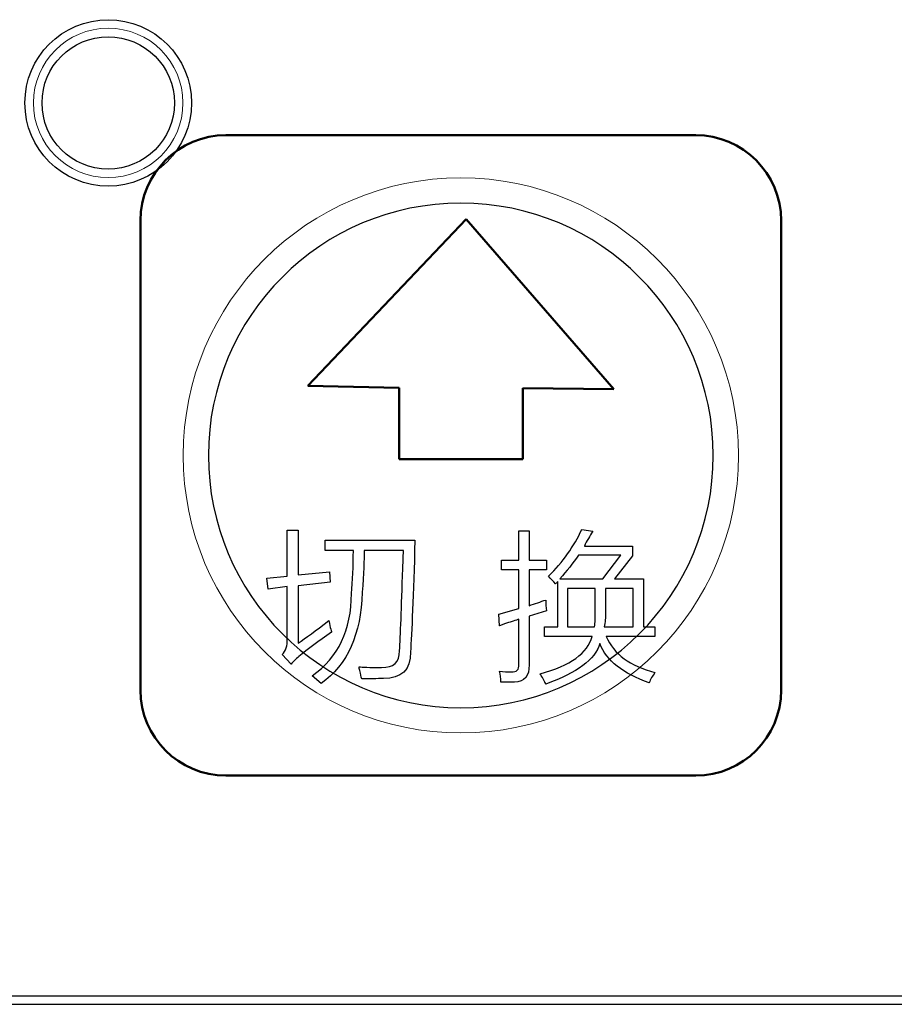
# Model space of a CAD drawing. Header units: millimetres. Extents: x 6964 to 8548, y -230 to 508.
# Tile 121 of 137: x 7345 to 7366, y 270 to 293. Entities that reach past the tile are written whole.
import ezdxf

# ---------------------------------------------------------------- set-up
doc = ezdxf.new("R2010")
doc.units = ezdxf.units.MM
doc.header["$LTSCALE"] = 3
doc.layers.add('layer 1', color=7, linetype='Continuous')

msp = doc.modelspace()

# ---------------------------------------------------------------- linework, layer by layer
at = {"linetype": 'Continuous', "lineweight": 30}
msp.add_line((7272.842, 269.594), (7420.175, 269.594), dxfattribs=at)
at = {"layer": 'layer 1'}
for points, knots in [([(7349.303, 290.705), (7349.303, 291.782), (7348.43, 292.655), (7347.353, 292.655), (7347.353, 292.655), (7346.276, 292.655), (7345.403, 291.782), (7345.403, 290.705), (7345.403, 290.705), (7345.403, 289.628), (7346.276, 288.755), (7347.353, 288.755), (7347.353, 288.755), (7348.43, 288.755), (7349.303, 289.628), (7349.303, 290.705)], [0, 0, 0, 0, 0.2, 0.2, 0.2, 0.2, 0.4, 0.4, 0.4, 0.4, 0.6, 0.6, 0.6, 0.6, 1, 1, 1, 1]), ([(7348.903, 290.705), (7348.903, 291.561), (7348.209, 292.255), (7347.353, 292.255), (7347.353, 292.255), (7346.497, 292.255), (7345.803, 291.561), (7345.803, 290.705), (7345.803, 290.705), (7345.803, 289.849), (7346.497, 289.155), (7347.353, 289.155), (7347.353, 289.155), (7348.209, 289.155), (7348.903, 289.849), (7348.903, 290.705)], [0, 0, 0, 0, 0.2, 0.2, 0.2, 0.2, 0.4, 0.4, 0.4, 0.4, 0.6, 0.6, 0.6, 0.6, 1, 1, 1, 1]), ([(7357.883, 279.5), (7357.874, 279.49), (7357.858, 279.475), (7357.839, 279.455), (7357.839, 279.455), (7357.828, 279.444), (7357.823, 279.44), (7357.823, 279.44)], [0.8846154, 0.8846154, 0.8846154, 0.8846154, 0.9230769, 0.9230769, 0.9230769, 0.9230769, 1, 1, 1, 1])]:
    msp.add_open_spline(points, degree=3, knots=knots, dxfattribs=at)
at = {"layer": 'layer 1', "lineweight": 9}
for points, knots in [([(7349.103, 290.705), (7349.103, 291.671), (7348.32, 292.455), (7347.353, 292.455), (7347.353, 292.455), (7346.387, 292.455), (7345.603, 291.671), (7345.603, 290.705), (7345.603, 290.705), (7345.603, 289.738), (7346.387, 288.955), (7347.353, 288.955), (7347.353, 288.955), (7348.32, 288.955), (7349.103, 289.738), (7349.103, 290.705)], [0, 0, 0, 0, 0.2, 0.2, 0.2, 0.2, 0.4, 0.4, 0.4, 0.4, 0.6, 0.6, 0.6, 0.6, 1, 1, 1, 1]), ([(7362.108, 282.45), (7362.108, 286.04), (7359.198, 288.95), (7355.608, 288.95), (7355.608, 288.95), (7352.019, 288.95), (7349.108, 286.04), (7349.108, 282.45), (7349.108, 282.45), (7349.108, 278.86), (7352.019, 275.95), (7355.608, 275.95)], [0, 0, 0, 0, 0.2, 0.2, 0.2, 0.2, 0.4, 0.4, 0.4, 0.4, 0.6, 0.6, 0.6, 0.6]), ([(7357.883, 279.5), (7357.874, 279.49), (7357.858, 279.475), (7357.839, 279.455), (7357.839, 279.455), (7357.828, 279.444), (7357.823, 279.44), (7357.823, 279.44)], [0.8846154, 0.8846154, 0.8846154, 0.8846154, 0.9230769, 0.9230769, 0.9230769, 0.9230769, 1, 1, 1, 1])]:
    msp.add_open_spline(points, degree=3, knots=knots, dxfattribs=at)
at = {"layer": 'layer 1', "lineweight": 50}
for points in [[(7348.108, 287.95), (7348.108, 289.05), (7349.008, 289.95), (7350.108, 289.95)], [(7350.108, 289.95), (7350.108, 289.95), (7361.108, 289.95), (7361.108, 289.95)], [(7361.108, 289.95), (7362.209, 289.95), (7363.108, 289.05), (7363.108, 287.95)], [(7348.108, 276.95), (7348.108, 276.95), (7348.108, 287.95), (7348.108, 287.95)], [(7352.028, 284.078), (7352.028, 284.078), (7355.735, 287.984), (7355.735, 287.984)], [(7355.735, 287.984), (7355.735, 287.984), (7359.189, 284.005), (7359.189, 284.005)], [(7363.108, 287.95), (7363.108, 287.95), (7363.108, 276.95), (7363.108, 276.95)], [(7354.161, 284.035), (7354.161, 284.035), (7352.028, 284.078), (7352.028, 284.078)], [(7354.161, 282.365), (7354.161, 282.365), (7354.161, 284.035), (7354.161, 284.035)], [(7359.189, 284.005), (7359.189, 284.005), (7357.056, 284.027), (7357.056, 284.027)], [(7357.056, 284.027), (7357.056, 284.027), (7357.056, 282.365), (7357.056, 282.365)], [(7357.056, 282.365), (7357.056, 282.365), (7354.161, 282.365), (7354.161, 282.365)], [(7350.108, 274.95), (7349.008, 274.95), (7348.108, 275.85), (7348.108, 276.95)], [(7363.108, 276.95), (7363.108, 275.85), (7362.209, 274.95), (7361.108, 274.95)], [(7361.108, 274.95), (7361.108, 274.95), (7350.108, 274.95), (7350.108, 274.95)]]:
    msp.add_open_spline(points, degree=3, dxfattribs=at)
at = {"layer": 'layer 1', "lineweight": 25}
for points, knots in [([(7361.518, 282.45), (7361.518, 285.713), (7358.872, 288.359), (7355.609, 288.359), (7355.609, 288.359), (7352.345, 288.359), (7349.699, 285.713), (7349.699, 282.45)], [0, 0, 0, 0, 0.2, 0.2, 0.2, 0.2, 0.4, 0.4, 0.4, 0.4]), ([(7349.699, 282.45), (7349.699, 279.186), (7352.345, 276.541), (7355.608, 276.541), (7355.608, 276.541), (7358.872, 276.541), (7361.518, 279.186), (7361.518, 282.45)], [0.4, 0.4, 0.4, 0.4, 0.6, 0.6, 0.6, 0.6, 1, 1, 1, 1])]:
    msp.add_open_spline(points, degree=3, knots=knots, dxfattribs=at)
at = {"layer": 'layer 1', "lineweight": 9}
for points in [[(7355.608, 275.95), (7359.198, 275.95), (7362.108, 278.86), (7362.108, 282.45)], [(7351.545, 279.619), (7351.545, 279.619), (7351.545, 280.702), (7351.545, 280.702)], [(7351.545, 280.702), (7351.545, 280.702), (7351.8, 280.702), (7351.8, 280.702)], [(7351.8, 280.702), (7351.8, 280.702), (7351.8, 279.649), (7351.8, 279.649)], [(7356.967, 279.995), (7356.967, 279.995), (7356.967, 280.687), (7356.967, 280.687)], [(7356.967, 280.687), (7356.967, 280.687), (7357.205, 280.687), (7357.205, 280.687)], [(7357.205, 280.687), (7357.205, 280.687), (7357.205, 279.995), (7357.205, 279.995)], [(7357.658, 279.62), (7357.999, 279.951), (7358.259, 280.317), (7358.44, 280.717)], [(7358.44, 280.717), (7358.44, 280.717), (7358.695, 280.672), (7358.695, 280.672)], [(7358.695, 280.672), (7358.625, 280.562), (7358.56, 280.447), (7358.5, 280.326)], [(7352.43, 280.221), (7352.43, 280.221), (7352.43, 280.461), (7352.43, 280.461)], [(7352.43, 280.461), (7352.43, 280.461), (7354.535, 280.461), (7354.535, 280.461)], [(7354.535, 280.461), (7354.494, 279.158), (7354.46, 278.286), (7354.43, 277.845)], [(7353.092, 280.221), (7353.092, 280.221), (7352.43, 280.221), (7352.43, 280.221)], [(7353.046, 279.213), (7353.076, 279.514), (7353.092, 279.849), (7353.092, 280.221)], [(7353.347, 280.221), (7353.347, 280.01), (7353.332, 279.684), (7353.302, 279.243)], [(7354.264, 280.221), (7354.264, 280.221), (7353.347, 280.221), (7353.347, 280.221)], [(7354.249, 279.799), (7354.259, 280.01), (7354.264, 280.15), (7354.264, 280.221)], [(7358.5, 280.326), (7358.5, 280.326), (7359.627, 280.326), (7359.627, 280.326)], [(7359.627, 280.326), (7359.627, 280.326), (7359.627, 280.101), (7359.627, 280.101)], [(7356.561, 279.77), (7356.561, 279.77), (7356.561, 279.995), (7356.561, 279.995)], [(7356.561, 279.995), (7356.561, 279.995), (7356.967, 279.995), (7356.967, 279.995)], [(7357.205, 279.995), (7357.205, 279.995), (7357.613, 279.995), (7357.613, 279.995)], [(7357.613, 279.995), (7357.613, 279.995), (7357.613, 279.77), (7357.613, 279.77)], [(7358.363, 280.116), (7358.233, 279.926), (7358.087, 279.741), (7357.927, 279.561)], [(7359.355, 280.116), (7359.355, 280.116), (7358.363, 280.116), (7358.363, 280.116)], [(7358.935, 279.561), (7358.935, 279.561), (7359.355, 280.116), (7359.355, 280.116)], [(7359.627, 280.101), (7359.627, 280.101), (7359.207, 279.561), (7359.207, 279.561)], [(7354.174, 277.875), (7354.194, 278.216), (7354.219, 278.858), (7354.249, 279.799)], [(7356.967, 279.77), (7356.967, 279.77), (7356.561, 279.77), (7356.561, 279.77)], [(7356.967, 278.868), (7356.967, 278.868), (7356.967, 279.77), (7356.967, 279.77)], [(7357.613, 279.77), (7357.613, 279.77), (7357.205, 279.77), (7357.205, 279.77)], [(7357.205, 279.77), (7357.205, 279.77), (7357.205, 278.928), (7357.205, 278.928)], [(7351.064, 279.574), (7351.064, 279.574), (7351.545, 279.619), (7351.545, 279.619)], [(7351.094, 279.319), (7351.094, 279.319), (7351.064, 279.574), (7351.064, 279.574)], [(7351.8, 279.649), (7351.8, 279.649), (7352.537, 279.724), (7352.537, 279.724)], [(7352.537, 279.724), (7352.537, 279.724), (7352.552, 279.484), (7352.552, 279.484)], [(7357.823, 279.44), (7357.773, 279.5), (7357.718, 279.56), (7357.658, 279.62)], [(7357.927, 279.561), (7357.927, 279.561), (7358.935, 279.561), (7358.935, 279.561)], [(7359.207, 279.561), (7359.207, 279.561), (7359.883, 279.561), (7359.883, 279.561)], [(7359.883, 279.561), (7359.883, 279.561), (7359.883, 278.433), (7359.883, 278.433)], [(7351.545, 279.378), (7351.545, 279.378), (7351.094, 279.319), (7351.094, 279.319)], [(7351.545, 278.146), (7351.545, 278.146), (7351.545, 279.378), (7351.545, 279.378)], [(7352.552, 279.484), (7352.552, 279.484), (7351.8, 279.394), (7351.8, 279.394)], [(7351.8, 279.394), (7351.8, 279.394), (7351.8, 278.056), (7351.8, 278.056)], [(7357.883, 278.433), (7357.883, 278.433), (7357.883, 279.5), (7357.883, 279.5)], [(7358.109, 279.335), (7358.109, 279.335), (7358.109, 278.433), (7358.109, 278.433)], [(7358.756, 279.335), (7358.756, 279.335), (7358.109, 279.335), (7358.109, 279.335)], [(7358.756, 278.764), (7358.756, 278.764), (7358.756, 279.335), (7358.756, 279.335)], [(7359.643, 279.335), (7359.643, 279.335), (7358.996, 279.335), (7358.996, 279.335)], [(7358.996, 279.335), (7358.996, 279.335), (7358.996, 278.764), (7358.996, 278.764)], [(7359.643, 278.433), (7359.643, 278.433), (7359.643, 279.335), (7359.643, 279.335)], [(7352.13, 277.289), (7352.741, 277.72), (7353.046, 278.361), (7353.046, 279.213)], [(7353.302, 279.243), (7353.272, 278.261), (7352.951, 277.549), (7352.34, 277.108)], [(7357.205, 278.928), (7357.345, 278.978), (7357.475, 279.023), (7357.595, 279.063)], [(7357.595, 279.063), (7357.595, 278.973), (7357.601, 278.888), (7357.61, 278.808)], [(7356.501, 278.733), (7356.501, 278.733), (7356.967, 278.868), (7356.967, 278.868)], [(7351.8, 278.056), (7351.971, 278.166), (7352.211, 278.341), (7352.521, 278.582)], [(7352.521, 278.582), (7352.532, 278.542), (7352.541, 278.487), (7352.552, 278.416)], [(7356.516, 278.462), (7356.516, 278.462), (7356.501, 278.733), (7356.501, 278.733)], [(7356.967, 278.613), (7356.937, 278.602), (7356.892, 278.587), (7356.832, 278.567)], [(7356.967, 277.56), (7356.967, 277.56), (7356.967, 278.613), (7356.967, 278.613)], [(7357.61, 278.808), (7357.61, 278.808), (7357.205, 278.688), (7357.205, 278.688)], [(7357.205, 278.688), (7357.205, 278.688), (7357.205, 277.545), (7357.205, 277.545)], [(7358.74, 278.433), (7358.751, 278.533), (7358.756, 278.643), (7358.756, 278.764)], [(7358.996, 278.764), (7358.996, 278.654), (7358.986, 278.543), (7358.966, 278.433)], [(7352.552, 278.416), (7352.572, 278.366), (7352.582, 278.332), (7352.582, 278.311)], [(7356.832, 278.567), (7356.792, 278.557), (7356.687, 278.522), (7356.516, 278.462)], [(7357.568, 278.207), (7357.568, 278.207), (7357.568, 278.433), (7357.568, 278.433)], [(7357.568, 278.433), (7357.568, 278.433), (7357.883, 278.433), (7357.883, 278.433)], [(7358.109, 278.433), (7358.109, 278.433), (7358.74, 278.433), (7358.74, 278.433)], [(7358.966, 278.433), (7358.966, 278.433), (7359.643, 278.433), (7359.643, 278.433)], [(7359.883, 278.433), (7359.883, 278.433), (7360.153, 278.433), (7360.153, 278.433)], [(7360.153, 278.433), (7360.153, 278.433), (7360.153, 278.207), (7360.153, 278.207)], [(7351.424, 277.785), (7351.514, 277.876), (7351.554, 277.996), (7351.545, 278.146)], [(7352.582, 278.311), (7352.281, 278.101), (7352.026, 277.91), (7351.815, 277.74)], [(7357.463, 277.336), (7358.174, 277.526), (7358.58, 277.817), (7358.68, 278.207)], [(7358.68, 278.207), (7358.68, 278.207), (7357.568, 278.207), (7357.568, 278.207)], [(7360.153, 278.207), (7360.153, 278.207), (7359.011, 278.207), (7359.011, 278.207)], [(7359.011, 278.207), (7359.191, 277.797), (7359.572, 277.516), (7360.153, 277.366)], [(7358.861, 278.042), (7358.751, 277.671), (7358.33, 277.355), (7357.598, 277.095)], [(7360.018, 277.125), (7359.407, 277.336), (7359.021, 277.641), (7358.861, 278.042)], [(7351.634, 277.559), (7351.634, 277.559), (7351.424, 277.785), (7351.424, 277.785)], [(7351.815, 277.74), (7351.745, 277.68), (7351.685, 277.62), (7351.634, 277.559)], [(7353.753, 277.484), (7354.033, 277.474), (7354.174, 277.604), (7354.174, 277.875)], [(7354.43, 277.845), (7354.43, 277.424), (7354.219, 277.219), (7353.798, 277.228)], [(7353.242, 277.409), (7353.232, 277.449), (7353.227, 277.479), (7353.227, 277.499)], [(7353.227, 277.499), (7353.297, 277.489), (7353.472, 277.484), (7353.753, 277.484)], [(7356.787, 277.38), (7356.917, 277.37), (7356.977, 277.43), (7356.967, 277.56)], [(7357.205, 277.545), (7357.214, 277.284), (7357.1, 277.149), (7356.862, 277.139)], [(7352.34, 277.108), (7352.34, 277.108), (7352.13, 277.289), (7352.13, 277.289)], [(7353.287, 277.214), (7353.277, 277.264), (7353.262, 277.329), (7353.242, 277.409)], [(7353.798, 277.228), (7353.648, 277.219), (7353.477, 277.214), (7353.287, 277.214)], [(7356.546, 277.139), (7356.546, 277.229), (7356.536, 277.314), (7356.516, 277.395)], [(7356.516, 277.395), (7356.606, 277.384), (7356.696, 277.38), (7356.787, 277.38)], [(7357.538, 277.215), (7357.508, 277.265), (7357.483, 277.305), (7357.463, 277.336)], [(7357.598, 277.095), (7357.588, 277.115), (7357.568, 277.155), (7357.538, 277.215)], [(7360.153, 277.366), (7360.094, 277.286), (7360.048, 277.205), (7360.018, 277.125)], [(7356.862, 277.139), (7356.762, 277.139), (7356.656, 277.139), (7356.546, 277.139)]]:
    msp.add_open_spline(points, degree=3, dxfattribs=at)
at = {"layer": 'layer 1'}
for points in [[(7351.545, 279.619), (7351.545, 279.619), (7351.545, 280.702), (7351.545, 280.702)], [(7351.545, 280.702), (7351.545, 280.702), (7351.8, 280.702), (7351.8, 280.702)], [(7351.8, 280.702), (7351.8, 280.702), (7351.8, 279.649), (7351.8, 279.649)], [(7356.967, 279.995), (7356.967, 279.995), (7356.967, 280.687), (7356.967, 280.687)], [(7356.967, 280.687), (7356.967, 280.687), (7357.205, 280.687), (7357.205, 280.687)], [(7357.205, 280.687), (7357.205, 280.687), (7357.205, 279.995), (7357.205, 279.995)], [(7357.658, 279.62), (7357.999, 279.951), (7358.259, 280.317), (7358.44, 280.717)], [(7358.44, 280.717), (7358.44, 280.717), (7358.695, 280.672), (7358.695, 280.672)], [(7358.695, 280.672), (7358.625, 280.562), (7358.56, 280.447), (7358.5, 280.326)], [(7352.43, 280.221), (7352.43, 280.221), (7352.43, 280.461), (7352.43, 280.461)], [(7352.43, 280.461), (7352.43, 280.461), (7354.535, 280.461), (7354.535, 280.461)], [(7354.535, 280.461), (7354.494, 279.158), (7354.46, 278.286), (7354.43, 277.845)], [(7353.092, 280.221), (7353.092, 280.221), (7352.43, 280.221), (7352.43, 280.221)], [(7353.046, 279.213), (7353.076, 279.514), (7353.092, 279.849), (7353.092, 280.221)], [(7353.347, 280.221), (7353.347, 280.01), (7353.332, 279.684), (7353.302, 279.243)], [(7354.264, 280.221), (7354.264, 280.221), (7353.347, 280.221), (7353.347, 280.221)], [(7354.249, 279.799), (7354.259, 280.01), (7354.264, 280.15), (7354.264, 280.221)], [(7358.5, 280.326), (7358.5, 280.326), (7359.627, 280.326), (7359.627, 280.326)], [(7359.627, 280.326), (7359.627, 280.326), (7359.627, 280.101), (7359.627, 280.101)], [(7356.561, 279.77), (7356.561, 279.77), (7356.561, 279.995), (7356.561, 279.995)], [(7356.561, 279.995), (7356.561, 279.995), (7356.967, 279.995), (7356.967, 279.995)], [(7357.205, 279.995), (7357.205, 279.995), (7357.613, 279.995), (7357.613, 279.995)], [(7357.613, 279.995), (7357.613, 279.995), (7357.613, 279.77), (7357.613, 279.77)], [(7358.363, 280.116), (7358.233, 279.926), (7358.087, 279.741), (7357.927, 279.561)], [(7359.355, 280.116), (7359.355, 280.116), (7358.363, 280.116), (7358.363, 280.116)], [(7358.935, 279.561), (7358.935, 279.561), (7359.355, 280.116), (7359.355, 280.116)], [(7359.627, 280.101), (7359.627, 280.101), (7359.207, 279.561), (7359.207, 279.561)], [(7354.174, 277.875), (7354.194, 278.216), (7354.219, 278.858), (7354.249, 279.799)], [(7356.967, 279.77), (7356.967, 279.77), (7356.561, 279.77), (7356.561, 279.77)], [(7356.967, 278.868), (7356.967, 278.868), (7356.967, 279.77), (7356.967, 279.77)], [(7357.613, 279.77), (7357.613, 279.77), (7357.205, 279.77), (7357.205, 279.77)], [(7357.205, 279.77), (7357.205, 279.77), (7357.205, 278.928), (7357.205, 278.928)], [(7351.064, 279.574), (7351.064, 279.574), (7351.545, 279.619), (7351.545, 279.619)], [(7351.094, 279.319), (7351.094, 279.319), (7351.064, 279.574), (7351.064, 279.574)], [(7351.8, 279.649), (7351.8, 279.649), (7352.537, 279.724), (7352.537, 279.724)], [(7352.537, 279.724), (7352.537, 279.724), (7352.552, 279.484), (7352.552, 279.484)], [(7357.823, 279.44), (7357.773, 279.5), (7357.718, 279.56), (7357.658, 279.62)], [(7357.927, 279.561), (7357.927, 279.561), (7358.935, 279.561), (7358.935, 279.561)], [(7359.207, 279.561), (7359.207, 279.561), (7359.883, 279.561), (7359.883, 279.561)], [(7359.883, 279.561), (7359.883, 279.561), (7359.883, 278.433), (7359.883, 278.433)], [(7351.545, 279.378), (7351.545, 279.378), (7351.094, 279.319), (7351.094, 279.319)], [(7351.545, 278.146), (7351.545, 278.146), (7351.545, 279.378), (7351.545, 279.378)], [(7352.552, 279.484), (7352.552, 279.484), (7351.8, 279.394), (7351.8, 279.394)], [(7351.8, 279.394), (7351.8, 279.394), (7351.8, 278.056), (7351.8, 278.056)], [(7357.883, 278.433), (7357.883, 278.433), (7357.883, 279.5), (7357.883, 279.5)], [(7358.109, 279.335), (7358.109, 279.335), (7358.109, 278.433), (7358.109, 278.433)], [(7358.756, 279.335), (7358.756, 279.335), (7358.109, 279.335), (7358.109, 279.335)], [(7358.756, 278.764), (7358.756, 278.764), (7358.756, 279.335), (7358.756, 279.335)], [(7359.643, 279.335), (7359.643, 279.335), (7358.996, 279.335), (7358.996, 279.335)], [(7358.996, 279.335), (7358.996, 279.335), (7358.996, 278.764), (7358.996, 278.764)], [(7359.643, 278.433), (7359.643, 278.433), (7359.643, 279.335), (7359.643, 279.335)], [(7352.13, 277.289), (7352.741, 277.72), (7353.046, 278.361), (7353.046, 279.213)], [(7353.302, 279.243), (7353.272, 278.261), (7352.951, 277.549), (7352.34, 277.108)], [(7357.205, 278.928), (7357.345, 278.978), (7357.475, 279.023), (7357.595, 279.063)], [(7357.595, 279.063), (7357.595, 278.973), (7357.601, 278.888), (7357.61, 278.808)], [(7356.501, 278.733), (7356.501, 278.733), (7356.967, 278.868), (7356.967, 278.868)], [(7351.8, 278.056), (7351.971, 278.166), (7352.211, 278.341), (7352.521, 278.582)], [(7352.521, 278.582), (7352.532, 278.542), (7352.541, 278.487), (7352.552, 278.416)], [(7356.516, 278.462), (7356.516, 278.462), (7356.501, 278.733), (7356.501, 278.733)], [(7356.967, 278.613), (7356.937, 278.602), (7356.892, 278.587), (7356.832, 278.567)], [(7356.967, 277.56), (7356.967, 277.56), (7356.967, 278.613), (7356.967, 278.613)], [(7357.61, 278.808), (7357.61, 278.808), (7357.205, 278.688), (7357.205, 278.688)], [(7357.205, 278.688), (7357.205, 278.688), (7357.205, 277.545), (7357.205, 277.545)], [(7358.74, 278.433), (7358.751, 278.533), (7358.756, 278.643), (7358.756, 278.764)], [(7358.996, 278.764), (7358.996, 278.654), (7358.986, 278.543), (7358.966, 278.433)], [(7352.552, 278.416), (7352.572, 278.366), (7352.582, 278.332), (7352.582, 278.311)], [(7356.832, 278.567), (7356.792, 278.557), (7356.687, 278.522), (7356.516, 278.462)], [(7357.568, 278.207), (7357.568, 278.207), (7357.568, 278.433), (7357.568, 278.433)], [(7357.568, 278.433), (7357.568, 278.433), (7357.883, 278.433), (7357.883, 278.433)], [(7358.109, 278.433), (7358.109, 278.433), (7358.74, 278.433), (7358.74, 278.433)], [(7358.966, 278.433), (7358.966, 278.433), (7359.643, 278.433), (7359.643, 278.433)], [(7359.883, 278.433), (7359.883, 278.433), (7360.153, 278.433), (7360.153, 278.433)], [(7360.153, 278.433), (7360.153, 278.433), (7360.153, 278.207), (7360.153, 278.207)], [(7351.424, 277.785), (7351.514, 277.876), (7351.554, 277.996), (7351.545, 278.146)], [(7352.582, 278.311), (7352.281, 278.101), (7352.026, 277.91), (7351.815, 277.74)], [(7357.463, 277.336), (7358.174, 277.526), (7358.58, 277.817), (7358.68, 278.207)], [(7358.68, 278.207), (7358.68, 278.207), (7357.568, 278.207), (7357.568, 278.207)], [(7360.153, 278.207), (7360.153, 278.207), (7359.011, 278.207), (7359.011, 278.207)], [(7359.011, 278.207), (7359.191, 277.797), (7359.572, 277.516), (7360.153, 277.366)], [(7358.861, 278.042), (7358.751, 277.671), (7358.33, 277.355), (7357.598, 277.095)], [(7360.018, 277.125), (7359.407, 277.336), (7359.021, 277.641), (7358.861, 278.042)], [(7351.634, 277.559), (7351.634, 277.559), (7351.424, 277.785), (7351.424, 277.785)], [(7351.815, 277.74), (7351.745, 277.68), (7351.685, 277.62), (7351.634, 277.559)], [(7353.753, 277.484), (7354.033, 277.474), (7354.174, 277.604), (7354.174, 277.875)], [(7354.43, 277.845), (7354.43, 277.424), (7354.219, 277.219), (7353.798, 277.228)], [(7353.242, 277.409), (7353.232, 277.449), (7353.227, 277.479), (7353.227, 277.499)], [(7353.227, 277.499), (7353.297, 277.489), (7353.472, 277.484), (7353.753, 277.484)], [(7356.787, 277.38), (7356.917, 277.37), (7356.977, 277.43), (7356.967, 277.56)], [(7357.205, 277.545), (7357.214, 277.284), (7357.1, 277.149), (7356.862, 277.139)], [(7352.34, 277.108), (7352.34, 277.108), (7352.13, 277.289), (7352.13, 277.289)], [(7353.287, 277.214), (7353.277, 277.264), (7353.262, 277.329), (7353.242, 277.409)], [(7353.798, 277.228), (7353.648, 277.219), (7353.477, 277.214), (7353.287, 277.214)], [(7356.546, 277.139), (7356.546, 277.229), (7356.536, 277.314), (7356.516, 277.395)], [(7356.516, 277.395), (7356.606, 277.384), (7356.696, 277.38), (7356.787, 277.38)], [(7357.538, 277.215), (7357.508, 277.265), (7357.483, 277.305), (7357.463, 277.336)], [(7357.598, 277.095), (7357.588, 277.115), (7357.568, 277.155), (7357.538, 277.215)], [(7360.153, 277.366), (7360.094, 277.286), (7360.048, 277.205), (7360.018, 277.125)], [(7356.862, 277.139), (7356.762, 277.139), (7356.656, 277.139), (7356.546, 277.139)], [(7272.842, 269.794), (7272.842, 269.794), (7420.175, 269.794), (7420.175, 269.794)]]:
    msp.add_open_spline(points, degree=3, dxfattribs=at)

doc.saveas('drawing.dxf')
